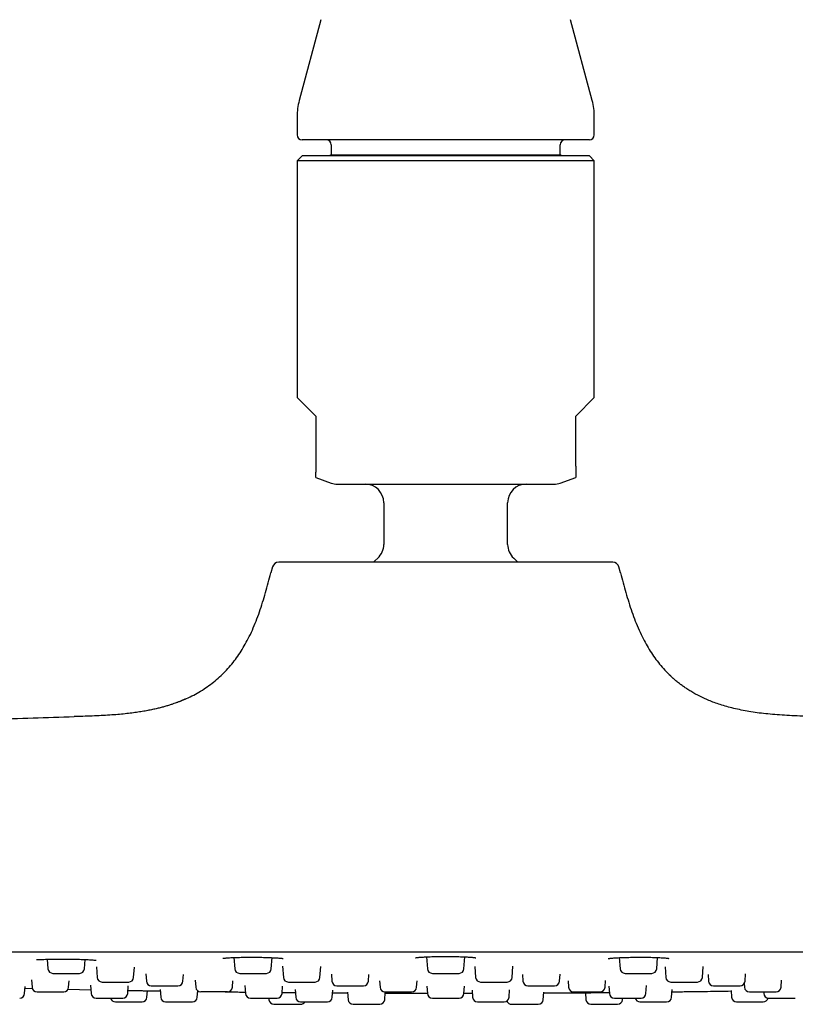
# Model space of a CAD drawing. Header units: millimetres. Extents: x 8 to 1577, y 12 to 2534.
# Tile 126 of 128: x 1442 to 1505, y 2397 to 2477. Entities that reach past the tile are written whole.
import ezdxf

# ---------------------------------------------------------------- set-up
doc = ezdxf.new("R2010")
doc.units = ezdxf.units.MM

msp = doc.modelspace()

# ---------------------------------------------------------------- linework, layer by layer
at = {"color": 7, "linetype": 'Continuous', "lineweight": 30}
for p, q in [((1466.734, 2476.702), (1464.983, 2470.17)), ((1488.643, 2470.17), (1486.893, 2476.702)), ((1464.813, 2468.876), (1464.813, 2467.398)), ((1488.813, 2467.398), (1488.813, 2468.876)), ((1476.813, 2466.998), (1465.213, 2466.998)), ((1488.413, 2466.998), (1476.813, 2466.998)), ((1467.563, 2466.598), (1467.563, 2465.798)), ((1486.063, 2465.798), (1486.063, 2466.598)), ((1465.213, 2465.698), (1464.813, 2465.298)), ((1476.813, 2465.698), (1465.213, 2465.698)), ((1467.563, 2465.798), (1467.463, 2465.698)), ((1467.563, 2465.798), (1486.063, 2465.798)), ((1488.413, 2465.698), (1476.813, 2465.698)), ((1486.163, 2465.698), (1486.063, 2465.798)), ((1488.813, 2465.298), (1488.413, 2465.698)), ((1464.813, 2465.298), (1464.813, 2446.198)), ((1488.813, 2465.298), (1464.813, 2465.298)), ((1488.813, 2446.198), (1488.813, 2465.298)), ((1464.813, 2446.198), (1466.313, 2444.698)), ((1487.313, 2444.698), (1488.813, 2446.198)), ((1466.313, 2444.698), (1466.313, 2440.64)), ((1487.313, 2440.64), (1487.313, 2444.698)), ((1466.313, 2439.744), (1467.565, 2439.289)), ((1486.062, 2439.289), (1487.313, 2439.744)), ((1471.813, 2437.698), (1471.813, 2434.331)), ((1481.813, 2434.331), (1481.813, 2437.698)), ((1462.827, 2432.512), (1462.7, 2432.032)), ((1490.926, 2432.032), (1490.799, 2432.512)), ((1475.27, 2401.03), (1475.337, 2400.07)), ((1478.289, 2400.07), (1478.356, 2401.029)), ((1444.638, 2400.838), (1444.692, 2400.07)), ((1447.644, 2400.07), (1447.696, 2400.817)), ((1448.604, 2400.224), (1448.664, 2399.37)), ((1459.715, 2400.976), (1459.778, 2400.07)), ((1462.73, 2400.07), (1462.793, 2400.965)), ((1463.645, 2400.267), (1463.707, 2399.37)), ((1466.659, 2399.37), (1466.721, 2400.247)), ((1479.165, 2400.26), (1479.227, 2399.37)), ((1482.179, 2399.37), (1482.242, 2400.268)), ((1490.833, 2400.965), (1490.896, 2400.07)), ((1493.848, 2400.07), (1493.911, 2400.976)), ((1494.528, 2400.219), (1494.587, 2399.37)), ((1497.539, 2399.37), (1497.601, 2400.248)), ((1451.616, 2399.37), (1451.673, 2400.188)), ((1452.601, 2399.655), (1452.642, 2399.07)), ((1455.594, 2399.07), (1455.632, 2399.61)), ((1467.583, 2399.634), (1467.623, 2399.07)), ((1470.575, 2399.07), (1470.613, 2399.613)), ((1475.736, 2399.698), (1477.89, 2399.698)), ((1483.014, 2399.609), (1483.051, 2399.07)), ((1486.003, 2399.07), (1486.043, 2399.63)), ((1497.994, 2399.606), (1498.032, 2399.07)), ((1500.984, 2399.07), (1501.024, 2399.65)), ((1442.812, 2398.07), (1442.852, 2398.637)), ((1443.373, 2399.168), (1443.414, 2398.57)), ((1446.366, 2398.57), (1446.404, 2399.101)), ((1448.137, 2398.743), (1448.184, 2398.07)), ((1451.136, 2398.07), (1451.179, 2398.68)), ((1456.591, 2399.147), (1456.632, 2398.57)), ((1459.584, 2398.57), (1459.621, 2399.1)), ((1460.597, 2398.718), (1460.642, 2398.07)), ((1463.594, 2398.07), (1463.636, 2398.676)), ((1471.474, 2399.094), (1471.511, 2398.57)), ((1474.463, 2398.57), (1474.499, 2399.081)), ((1475.295, 2398.666), (1475.337, 2398.07)), ((1478.289, 2398.07), (1478.331, 2398.665)), ((1486.694, 2399.084), (1486.73, 2398.57)), ((1489.682, 2398.57), (1489.72, 2399.117)), ((1489.99, 2398.67), (1490.032, 2398.07)), ((1492.984, 2398.07), (1493.029, 2398.712)), ((1500.916, 2398.874), (1500.937, 2398.57)), ((1503.889, 2398.57), (1503.93, 2399.156)), ((1442.842, 2398.493), (1443.437, 2398.479)), ((1446.32, 2398.414), (1448.163, 2398.375)), ((1452.689, 2397.77), (1452.726, 2398.299)), ((1453.757, 2398.394), (1453.801, 2397.77)), ((1456.753, 2397.77), (1456.789, 2398.28)), ((1459.185, 2398.198), (1457.031, 2398.198)), ((1464.66, 2398.382), (1464.702, 2397.77)), ((1467.654, 2397.77), (1467.695, 2398.352)), ((1467.679, 2398.118), (1468.899, 2398.112)), ((1468.895, 2398.172), (1468.937, 2397.57)), ((1471.889, 2397.57), (1471.93, 2398.157)), ((1478.291, 2398.101), (1478.957, 2398.102)), ((1478.291, 2398.09), (1478.958, 2398.092)), ((1478.94, 2398.351), (1478.98, 2397.77)), ((1481.932, 2397.77), (1481.974, 2398.363)), ((1484.689, 2397.57), (1484.731, 2398.172)), ((1484.727, 2398.111), (1486.966, 2398.124)), ((1488.098, 2398.134), (1488.137, 2397.57)), ((1495.054, 2397.77), (1495.097, 2398.393)), ((1499.862, 2398.315), (1499.9, 2397.77)), ((1502.481, 2398.198), (1502.49, 2398.07)), ((1448.583, 2397.698), (1450.737, 2397.698)), ((1450.136, 2397.398), (1452.29, 2397.398)), ((1462.528, 2397.698), (1462.537, 2397.57)), ((1462.936, 2397.198), (1465.09, 2397.198)), ((1475.736, 2397.698), (1477.89, 2397.698)), ((1491.089, 2397.57), (1491.098, 2397.698)), ((1504.728, 2397.698), (1504.811, 2397.698))]:
    msp.add_line(p, q, dxfattribs=at)
at = {"color": 7, "linetype": 'Continuous', "lineweight": 30, "flags": 128}
for points in [[(1471.323, 2433.222), (1471.089, 2433), (1470.991, 2432.902)], [(1482.637, 2432.899), (1482.537, 2433), (1482.303, 2433.222)]]:
    msp.add_lwpolyline(points, dxfattribs=at)
at = {"color": 7, "linetype": 'Continuous', "lineweight": 30}
for centre, radius, start, end in [((1469.813, 2468.876), 5, 165, 180), ((1483.813, 2468.876), 5, 0, 15), ((1465.213, 2467.398), 0.4, 180, 270), ((1467.163, 2466.598), 0.4, 0, 90), ((1486.463, 2466.598), 0.4, 90, 180), ((1488.413, 2467.398), 0.4, 270, 0), ((1468.078, 2440.698), 1.5, 250, 270), ((1470.313, 2437.698), 1.5, 0, 90), ((1483.313, 2437.698), 1.5, 90, 180), ((1485.549, 2440.698), 1.5, 270, 290), ((1470.313, 2434.331), 1.5, 312.3436, 0), ((1483.313, 2434.331), 1.5, 180, 227.6564), ((1463.33, 2432.378), 0.52, 90, 165.10353), ((1490.296, 2432.378), 0.52, 14.89647, 90), ((1445.091, 2400.098), 0.4, 184, 270), ((1447.245, 2400.098), 0.4, 270, 356), ((1460.177, 2400.098), 0.4, 184, 270), ((1462.331, 2400.098), 0.4, 270, 356), ((1475.736, 2400.098), 0.4, 184, 270), ((1477.89, 2400.098), 0.4, 270, 356), ((1491.295, 2400.098), 0.4, 184, 270), ((1493.449, 2400.098), 0.4, 270, 356), ((1449.063, 2399.398), 0.4, 184, 270), ((1451.217, 2399.398), 0.4, 270, 356), ((1453.041, 2399.098), 0.4, 184, 270), ((1455.195, 2399.098), 0.4, 270, 356), ((1464.106, 2399.398), 0.4, 184, 270), ((1466.26, 2399.398), 0.4, 270, 356), ((1468.022, 2399.098), 0.4, 184, 270), ((1470.176, 2399.098), 0.4, 270, 356), ((1479.626, 2399.398), 0.4, 184, 270), ((1481.78, 2399.398), 0.4, 270, 356), ((1483.45, 2399.098), 0.4, 184, 270), ((1485.604, 2399.098), 0.4, 270, 356), ((1494.986, 2399.398), 0.4, 184, 270), ((1497.14, 2399.398), 0.4, 270, 356), ((1498.431, 2399.098), 0.4, 184, 270), ((1500.585, 2399.098), 0.4, 270, 356), ((1442.413, 2398.098), 0.4, 270, 356), ((1443.813, 2398.598), 0.4, 184, 270), ((1445.967, 2398.598), 0.4, 270, 356), ((1448.583, 2398.098), 0.4, 184, 270), ((1450.737, 2398.098), 0.4, 270, 356), ((1457.031, 2398.598), 0.4, 184, 270), ((1459.185, 2398.598), 0.4, 270, 356), ((1461.041, 2398.098), 0.4, 184, 270), ((1463.195, 2398.098), 0.4, 270, 356), ((1471.91, 2398.598), 0.4, 184, 270), ((1474.064, 2398.598), 0.4, 270, 356), ((1475.736, 2398.098), 0.4, 184, 270), ((1477.89, 2398.098), 0.4, 270, 356), ((1487.129, 2398.598), 0.4, 184, 270), ((1489.283, 2398.598), 0.4, 270, 356), ((1490.431, 2398.098), 0.4, 184, 270), ((1492.585, 2398.098), 0.4, 270, 356), ((1501.336, 2398.598), 0.4, 184, 270), ((1502.889, 2398.098), 0.4, 184, 270), ((1503.49, 2398.598), 0.4, 270, 356), ((1450.136, 2397.798), 0.4, 194.64801, 270), ((1452.29, 2397.798), 0.4, 270, 356), ((1454.2, 2397.798), 0.4, 184, 270), ((1456.354, 2397.798), 0.4, 270, 356), ((1462.936, 2397.598), 0.4, 184, 270), ((1465.101, 2397.798), 0.4, 184, 270), ((1465.09, 2397.598), 0.4, 270, 329.90652), ((1467.255, 2397.798), 0.4, 270, 356), ((1469.336, 2397.598), 0.4, 184, 270), ((1471.49, 2397.598), 0.4, 270, 356), ((1479.379, 2397.798), 0.4, 184, 270), ((1481.533, 2397.798), 0.4, 270, 356), ((1482.136, 2397.598), 0.4, 198.17464, 270), ((1484.29, 2397.598), 0.4, 270, 356), ((1488.536, 2397.598), 0.4, 184, 270), ((1490.69, 2397.598), 0.4, 270, 356), ((1492.501, 2397.798), 0.4, 194.64801, 270), ((1494.655, 2397.798), 0.4, 270, 356), ((1500.299, 2397.798), 0.4, 184, 270), ((1502.453, 2397.798), 0.4, 270, 346.53369)]:
    msp.add_arc(centre, radius, start, end, dxfattribs=at)
for points, knots in [([(1466.313, 2440.64), (1466.313, 2440.611), (1466.313, 2440.546), (1466.313, 2440.466), (1466.313, 2440.401), (1466.313, 2440.337), (1466.313, 2440.276), (1466.313, 2440.212), (1466.313, 2440.186), (1466.313, 2440.17)], [0, 0, 0, 0, 0.095005, 0.211163, 0.300798, 0.390637, 0.555886, 0.72512, 1, 1, 1, 1]), ([(1466.313, 2439.745), (1466.313, 2439.745), (1466.313, 2439.746), (1466.313, 2439.766), (1466.313, 2439.815), (1466.313, 2439.906), (1466.313, 2440.024), (1466.313, 2440.121), (1466.313, 2440.17)], [0, 0, 0, 0, 0.092408, 0.209584, 0.414332, 0.61932, 0.809591, 1, 1, 1, 1]), ([(1487.313, 2440.64), (1487.313, 2440.611), (1487.313, 2440.546), (1487.313, 2440.466), (1487.313, 2440.401), (1487.313, 2440.337), (1487.313, 2440.276), (1487.313, 2440.212), (1487.313, 2440.186), (1487.313, 2440.17)], [0, 0, 0, 0, 0.095003, 0.211158, 0.300791, 0.390629, 0.557661, 0.725127, 1, 1, 1, 1]), ([(1487.313, 2440.17), (1487.313, 2440.108), (1487.313, 2440.014), (1487.313, 2439.918), (1487.313, 2439.856), (1487.313, 2439.808), (1487.313, 2439.773), (1487.313, 2439.752), (1487.313, 2439.743), (1487.313, 2439.745), (1487.313, 2439.745)], [0, 0, 0, 0, 0.246335, 0.369978, 0.493619, 0.617451, 0.741282, 0.858257, 0.975232, 1, 1, 1, 1]), ([(1468.078, 2439.198), (1468.081, 2439.198), (1468.087, 2439.198), (1468.137, 2439.198), (1468.22, 2439.198), (1468.338, 2439.198), (1468.494, 2439.198), (1468.671, 2439.198), (1468.86, 2439.198), (1469.053, 2439.198), (1469.266, 2439.198), (1469.526, 2439.198), (1469.842, 2439.198), (1470.221, 2439.198), (1470.631, 2439.198), (1471.071, 2439.198), (1471.538, 2439.198), (1471.986, 2439.198), (1472.407, 2439.198), (1472.793, 2439.198), (1473.19, 2439.198), (1473.634, 2439.198), (1474.127, 2439.198), (1474.67, 2439.198), (1475.212, 2439.198), (1475.75, 2439.198), (1476.28, 2439.198), (1476.635, 2439.198), (1476.813, 2439.198)], [0, 0, 0, 0, 0.038872, 0.077653, 0.11649, 0.157699, 0.198804, 0.239978, 0.272195, 0.304321, 0.336436, 0.368625, 0.412469, 0.456191, 0.5, 0.543844, 0.587566, 0.631375, 0.663592, 0.695718, 0.727834, 0.760022, 0.801231, 0.842335, 0.88351, 0.922372, 0.961154, 1, 1, 1, 1]), ([(1476.813, 2439.198), (1476.991, 2439.198), (1477.346, 2439.198), (1477.877, 2439.198), (1478.414, 2439.198), (1478.956, 2439.198), (1479.499, 2439.198), (1479.992, 2439.198), (1480.436, 2439.198), (1480.833, 2439.198), (1481.22, 2439.198), (1481.641, 2439.198), (1482.089, 2439.198), (1482.556, 2439.198), (1482.995, 2439.198), (1483.405, 2439.198), (1483.785, 2439.198), (1484.1, 2439.198), (1484.36, 2439.198), (1484.573, 2439.198), (1484.766, 2439.198), (1484.955, 2439.198), (1485.132, 2439.198), (1485.288, 2439.198), (1485.407, 2439.198), (1485.489, 2439.198), (1485.539, 2439.198), (1485.546, 2439.198), (1485.549, 2439.198)], [0, 0, 0, 0, 0.038863, 0.077645, 0.116491, 0.157699, 0.198804, 0.239978, 0.272195, 0.304321, 0.336436, 0.368625, 0.412469, 0.456191, 0.5, 0.543844, 0.587566, 0.631375, 0.663592, 0.695718, 0.727834, 0.760022, 0.80123, 0.842335, 0.88351, 0.922381, 0.961163, 1, 1, 1, 1]), ([(1476.813, 2432.898), (1476.629, 2432.898), (1476.26, 2432.898), (1475.709, 2432.898), (1475.159, 2432.898), (1474.606, 2432.898), (1474.087, 2432.898), (1473.602, 2432.898), (1473.157, 2432.898), (1472.717, 2432.898), (1472.28, 2432.898), (1471.78, 2432.898), (1471.221, 2432.898), (1470.608, 2432.898), (1470.012, 2432.898), (1469.428, 2432.898), (1468.859, 2432.898), (1468.308, 2432.898), (1467.78, 2432.898), (1467.275, 2432.898), (1466.795, 2432.898), (1466.343, 2432.898), (1465.919, 2432.898), (1465.551, 2432.898), (1465.235, 2432.898), (1464.965, 2432.898), (1464.715, 2432.898), (1464.484, 2432.898), (1464.259, 2432.898), (1464.046, 2432.898), (1463.85, 2432.898), (1463.684, 2432.898), (1463.552, 2432.898), (1463.452, 2432.898), (1463.382, 2432.898), (1463.338, 2432.898), (1463.333, 2432.898), (1463.33, 2432.898)], [0, 0, 0, 0, 0.026121, 0.052191, 0.078252, 0.104351, 0.131337, 0.153069, 0.174774, 0.196478, 0.218207, 0.239986, 0.272177, 0.304293, 0.336414, 0.368624, 0.401503, 0.4343, 0.467104, 0.500001, 0.53288, 0.565677, 0.598481, 0.631379, 0.657141, 0.682845, 0.708531, 0.734243, 0.760022, 0.790921, 0.821753, 0.852592, 0.88351, 0.912654, 0.941742, 0.970837, 1, 1, 1, 1]), ([(1490.296, 2432.898), (1490.293, 2432.898), (1490.287, 2432.898), (1490.234, 2432.898), (1490.15, 2432.898), (1490.033, 2432.898), (1489.885, 2432.898), (1489.706, 2432.898), (1489.495, 2432.898), (1489.257, 2432.898), (1488.993, 2432.898), (1488.704, 2432.898), (1488.389, 2432.898), (1488.044, 2432.898), (1487.671, 2432.898), (1487.27, 2432.898), (1486.844, 2432.898), (1486.39, 2432.898), (1485.91, 2432.898), (1485.402, 2432.898), (1484.873, 2432.898), (1484.323, 2432.898), (1483.753, 2432.898), (1483.164, 2432.898), (1482.559, 2432.898), (1481.913, 2432.898), (1481.226, 2432.898), (1480.498, 2432.898), (1479.762, 2432.898), (1479.024, 2432.898), (1478.288, 2432.898), (1477.552, 2432.898), (1477.06, 2432.898), (1476.813, 2432.898)], [0, 0, 0, 0, 0.031908, 0.063742, 0.095583, 0.127509, 0.158788, 0.189997, 0.221213, 0.252511, 0.28277, 0.312967, 0.34317, 0.373448, 0.404388, 0.435261, 0.46614, 0.497099, 0.528865, 0.560558, 0.592258, 0.624042, 0.656022, 0.687927, 0.719838, 0.751836, 0.78789, 0.823866, 0.859879, 0.895403, 0.930256, 0.965086, 1, 1, 1, 1]), ([(1455.782, 2421.846), (1455.814, 2421.859), (1456.047, 2421.956), (1456.464, 2422.167), (1457.027, 2422.482), (1457.564, 2422.831), (1458.074, 2423.212), (1458.557, 2423.625), (1459.013, 2424.069), (1459.44, 2424.544), (1459.84, 2425.049), (1460.211, 2425.581), (1460.555, 2426.141), (1460.889, 2426.754), (1461.207, 2427.423), (1461.509, 2428.147), (1461.784, 2428.895), (1462.036, 2429.661), (1462.268, 2430.444), (1462.488, 2431.236), (1462.629, 2431.767), (1462.7, 2432.034)], [0, 0, 0, 0, 0.008215, 0.058984, 0.109229, 0.159075, 0.208663, 0.258144, 0.307678, 0.35742, 0.407519, 0.458107, 0.509295, 0.561166, 0.621349, 0.68252, 0.744644, 0.807627, 0.871322, 0.935526, 1, 1, 1, 1]), ([(1490.926, 2432.034), (1490.997, 2431.767), (1491.138, 2431.236), (1491.358, 2430.444), (1491.59, 2429.661), (1491.842, 2428.895), (1492.117, 2428.147), (1492.419, 2427.423), (1492.738, 2426.754), (1493.071, 2426.141), (1493.415, 2425.581), (1493.786, 2425.048), (1494.186, 2424.545), (1494.574, 2424.109), (1494.84, 2423.855), (1494.953, 2423.748)], [0, 0, 0, 0, 0.088476, 0.176583, 0.26399, 0.350421, 0.435672, 0.519616, 0.602204, 0.673386, 0.74363, 0.813051, 0.881802, 0.950062, 1, 1, 1, 1]), ([(1506.775, 2420.43), (1506.528, 2420.437), (1505.997, 2420.453), (1505.193, 2420.481), (1504.375, 2420.519), (1503.592, 2420.57), (1502.847, 2420.635), (1502.14, 2420.715), (1501.472, 2420.81), (1500.834, 2420.923), (1500.227, 2421.051), (1499.652, 2421.196), (1499.12, 2421.352), (1498.627, 2421.517), (1498.174, 2421.689), (1497.743, 2421.873), (1497.334, 2422.066), (1496.951, 2422.268), (1496.607, 2422.467), (1496.299, 2422.66), (1496.025, 2422.845), (1495.801, 2423.009), (1495.618, 2423.148), (1495.472, 2423.264), (1495.361, 2423.356), (1495.279, 2423.426), (1495.222, 2423.476), (1495.172, 2423.522), (1495.128, 2423.564), (1495.088, 2423.603), (1495.049, 2423.643), (1495.012, 2423.682), (1494.977, 2423.719), (1494.959, 2423.736), (1494.949, 2423.746)], [0, 0, 0, 0, 0.055907, 0.120394, 0.182321, 0.241578, 0.298093, 0.351828, 0.402784, 0.450985, 0.498579, 0.543277, 0.585166, 0.624338, 0.660886, 0.694902, 0.730585, 0.763212, 0.793079, 0.820466, 0.845427, 0.868, 0.883384, 0.89745, 0.910207, 0.916091, 0.921796, 0.927778, 0.934443, 0.942088, 0.950912, 0.964724, 0.981051, 1, 1, 1, 1]), ([(1455.784, 2421.844), (1455.769, 2421.837), (1455.74, 2421.824), (1455.694, 2421.803), (1455.647, 2421.781), (1455.599, 2421.758), (1455.549, 2421.735), (1455.496, 2421.712), (1455.439, 2421.688), (1455.371, 2421.66), (1455.288, 2421.628), (1455.195, 2421.592), (1455.088, 2421.553), (1454.945, 2421.501), (1454.749, 2421.433), (1454.492, 2421.35), (1454.211, 2421.265), (1453.908, 2421.181), (1453.587, 2421.098), (1453.232, 2421.016), (1452.842, 2420.934), (1452.416, 2420.856), (1451.954, 2420.781), (1451.455, 2420.712), (1450.909, 2420.649), (1450.315, 2420.593), (1449.671, 2420.545), (1448.986, 2420.506), (1448.261, 2420.475), (1447.545, 2420.45), (1447.072, 2420.436), (1446.854, 2420.43)], [0, 0, 0, 0, 0.024653, 0.046404, 0.065293, 0.081383, 0.094776, 0.105656, 0.114372, 0.121603, 0.129892, 0.141007, 0.151865, 0.164606, 0.187533, 0.214883, 0.246734, 0.277033, 0.310633, 0.3476, 0.388005, 0.431916, 0.479405, 0.530535, 0.58536, 0.646802, 0.712362, 0.782031, 0.855761, 0.933459, 1, 1, 1, 1]), ([(1393.197, 2417.377), (1393.373, 2417.392), (1395.756, 2417.599), (1400.349, 2417.957), (1406.978, 2418.447), (1413.61, 2418.888), (1420.246, 2419.287), (1426.885, 2419.641), (1433.526, 2419.95), (1440.169, 2420.218), (1444.598, 2420.36), (1446.813, 2420.43)], [0, 0, 0, 0, 0.009853, 0.133596, 0.257347, 0.381109, 0.504882, 0.628662, 0.752445, 0.876225, 1, 1, 1, 1]), ([(1446.854, 2420.429), (1446.845, 2420.43), (1446.817, 2420.43), (1446.815, 2420.43), (1446.813, 2420.43)], [0, 0, 0, 0, 0.295984, 1, 1, 1, 1]), ([(1553.558, 2401.398), (1550.349, 2401.398), (1543.932, 2401.398), (1534.305, 2401.398), (1524.678, 2401.398), (1515.051, 2401.398), (1505.481, 2401.398), (1495.969, 2401.398), (1486.514, 2401.398), (1477.059, 2401.398), (1467.539, 2401.398), (1457.956, 2401.398), (1448.308, 2401.398), (1438.66, 2401.398), (1429.012, 2401.398), (1419.364, 2401.398), (1409.715, 2401.398), (1403.284, 2401.398), (1400.068, 2401.398)], [0, 0, 0, 0, 0.062736, 0.125466, 0.18819, 0.250909, 0.313625, 0.375218, 0.436809, 0.4984, 0.55999, 0.622838, 0.685689, 0.748542, 0.811398, 0.87426, 0.937127, 1, 1, 1, 1]), ([(1474.38, 2400.959), (1474.38, 2400.959), (1474.381, 2400.958), (1474.39, 2400.959), (1474.413, 2400.963), (1474.457, 2400.97), (1474.515, 2400.977), (1474.585, 2400.985), (1474.677, 2400.994), (1474.793, 2401.003), (1474.938, 2401.013), (1475.114, 2401.023), (1475.323, 2401.033), (1475.566, 2401.042), (1475.818, 2401.049), (1476.072, 2401.054), (1476.32, 2401.058), (1476.569, 2401.06), (1476.736, 2401.06), (1476.813, 2401.06)], [0, 0, 0, 0, 0.011703, 0.034968, 0.079413, 0.135475, 0.179391, 0.228584, 0.283099, 0.342991, 0.40834, 0.479202, 0.555051, 0.635875, 0.721848, 0.789861, 0.861027, 0.935523, 1, 1, 1, 1]), ([(1476.813, 2401.06), (1476.885, 2401.06), (1477.041, 2401.06), (1477.276, 2401.058), (1477.514, 2401.054), (1477.758, 2401.049), (1478.004, 2401.043), (1478.244, 2401.034), (1478.452, 2401.025), (1478.63, 2401.015), (1478.779, 2401.006), (1478.901, 2400.996), (1478.999, 2400.988), (1479.077, 2400.98), (1479.144, 2400.972), (1479.198, 2400.964), (1479.231, 2400.959), (1479.246, 2400.957), (1479.245, 2400.958), (1479.245, 2400.959)], [0, 0, 0, 0, 0.0598873, 0.1306407, 0.1987495, 0.2642015, 0.347275, 0.4255425, 0.4990085, 0.5677304, 0.631776, 0.6911729, 0.7459142, 0.795984, 0.841374, 0.9006859, 0.9496499, 0.9888871, 1, 1, 1, 1]), ([(1443.758, 2400.811), (1443.761, 2400.808), (1443.768, 2400.802), (1443.829, 2400.803), (1443.934, 2400.808), (1444.081, 2400.816), (1444.267, 2400.825), (1444.479, 2400.834), (1444.709, 2400.841), (1444.953, 2400.846), (1445.207, 2400.85), (1445.465, 2400.853), (1445.724, 2400.854), (1445.981, 2400.853), (1446.235, 2400.852), (1446.489, 2400.849), (1446.744, 2400.845), (1446.998, 2400.84), (1447.25, 2400.833), (1447.496, 2400.825), (1447.732, 2400.816), (1447.953, 2400.805), (1448.155, 2400.792), (1448.325, 2400.78), (1448.452, 2400.769), (1448.534, 2400.763), (1448.576, 2400.761), (1448.578, 2400.766), (1448.579, 2400.768)], [0, 0, 0, 0, 0.032062, 0.07284, 0.114336, 0.156506, 0.199237, 0.241507, 0.282789, 0.323124, 0.362535, 0.401027, 0.438572, 0.475135, 0.510686, 0.546274, 0.582789, 0.620243, 0.658661, 0.698071, 0.738487, 0.779923, 0.822408, 0.86478, 0.905181, 0.943387, 0.979427, 1, 1, 1, 1]), ([(1458.811, 2400.913), (1458.813, 2400.912), (1458.819, 2400.911), (1458.868, 2400.918), (1458.944, 2400.927), (1459.041, 2400.936), (1459.146, 2400.945), (1459.284, 2400.955), (1459.461, 2400.965), (1459.68, 2400.975), (1459.917, 2400.984), (1460.167, 2400.991), (1460.428, 2400.996), (1460.695, 2400.999), (1460.969, 2401.001), (1461.248, 2401.001), (1461.531, 2400.999), (1461.815, 2400.996), (1462.095, 2400.99), (1462.367, 2400.983), (1462.626, 2400.973), (1462.868, 2400.962), (1463.085, 2400.95), (1463.273, 2400.938), (1463.428, 2400.925), (1463.535, 2400.915), (1463.607, 2400.907), (1463.651, 2400.902), (1463.676, 2400.898), (1463.686, 2400.897), (1463.686, 2400.898), (1463.686, 2400.898)], [0, 0, 0, 0, 0.0259371, 0.0580257, 0.0946495, 0.121473, 0.1498071, 0.1780236, 0.219784, 0.2608909, 0.3013476, 0.3411687, 0.3803869, 0.4190213, 0.4575582, 0.4966656, 0.536311, 0.5764534, 0.6170682, 0.6581658, 0.6997716, 0.7418617, 0.7835875, 0.8246528, 0.8650288, 0.9047177, 0.9308039, 0.9564488, 0.9798765, 0.9943364, 1, 1, 1, 1]), ([(1489.941, 2400.896), (1489.943, 2400.895), (1489.946, 2400.894), (1489.975, 2400.897), (1490.023, 2400.904), (1490.097, 2400.913), (1490.194, 2400.923), (1490.325, 2400.935), (1490.497, 2400.948), (1490.715, 2400.96), (1490.951, 2400.971), (1491.201, 2400.98), (1491.459, 2400.988), (1491.724, 2400.994), (1491.994, 2400.998), (1492.27, 2401.001), (1492.55, 2401.001), (1492.831, 2401), (1493.108, 2400.997), (1493.379, 2400.992), (1493.639, 2400.986), (1493.884, 2400.977), (1494.106, 2400.968), (1494.302, 2400.958), (1494.47, 2400.946), (1494.594, 2400.936), (1494.682, 2400.928), (1494.744, 2400.92), (1494.789, 2400.914), (1494.813, 2400.91), (1494.824, 2400.908), (1494.823, 2400.91), (1494.823, 2400.91)], [0, 0, 0, 0, 0.018491, 0.041454, 0.066874, 0.094778, 0.124522, 0.154106, 0.197951, 0.240935, 0.282921, 0.323959, 0.364064, 0.403239, 0.44208, 0.481267, 0.520835, 0.560806, 0.601175, 0.641909, 0.682964, 0.724238, 0.765156, 0.805585, 0.845535, 0.885006, 0.911056, 0.936881, 0.962316, 0.979506, 0.994512, 1, 1, 1, 1]), ([(1445.093, 2399.698), (1445.092, 2399.698), (1445.089, 2399.698), (1445.114, 2399.698), (1445.185, 2399.698), (1445.279, 2399.698), (1445.373, 2399.698), (1445.474, 2399.698), (1445.613, 2399.698), (1445.777, 2399.698), (1445.929, 2399.698), (1446.063, 2399.698), (1446.226, 2399.698), (1446.418, 2399.698), (1446.626, 2399.698), (1446.785, 2399.698), (1446.897, 2399.698), (1446.996, 2399.698), (1447.099, 2399.698), (1447.176, 2399.698), (1447.221, 2399.698), (1447.242, 2399.698), (1447.243, 2399.698), (1447.244, 2399.698)], [0, 0, 0, 0, 0.008878, 0.073773, 0.138826, 0.203721, 0.236099, 0.268859, 0.328761, 0.388819, 0.428876, 0.468682, 0.508878, 0.573773, 0.638826, 0.703721, 0.736099, 0.768859, 0.828761, 0.888819, 0.928876, 0.968682, 1, 1, 1, 1]), ([(1460.179, 2399.698), (1460.179, 2399.698), (1460.178, 2399.698), (1460.201, 2399.698), (1460.257, 2399.698), (1460.366, 2399.698), (1460.486, 2399.698), (1460.598, 2399.698), (1460.714, 2399.698), (1460.869, 2399.698), (1461.044, 2399.698), (1461.201, 2399.698), (1461.337, 2399.698), (1461.499, 2399.698), (1461.683, 2399.698), (1461.876, 2399.698), (1462.016, 2399.698), (1462.111, 2399.698), (1462.19, 2399.698), (1462.268, 2399.698), (1462.314, 2399.698), (1462.332, 2399.698), (1462.33, 2399.698), (1462.329, 2399.698)], [0, 0, 0, 0, 0.024313, 0.064473, 0.129368, 0.194421, 0.259316, 0.291693, 0.324454, 0.384356, 0.444414, 0.484471, 0.524277, 0.564473, 0.629368, 0.694421, 0.759316, 0.791694, 0.824454, 0.884356, 0.944414, 0.984471, 1, 1, 1, 1]), ([(1491.311, 2399.698), (1491.321, 2399.698), (1491.34, 2399.698), (1491.389, 2399.698), (1491.465, 2399.698), (1491.582, 2399.698), (1491.75, 2399.698), (1491.91, 2399.698), (1492.048, 2399.698), (1492.185, 2399.698), (1492.357, 2399.698), (1492.538, 2399.698), (1492.691, 2399.698), (1492.818, 2399.698), (1492.962, 2399.698), (1493.116, 2399.698), (1493.26, 2399.698), (1493.35, 2399.698), (1493.401, 2399.698), (1493.435, 2399.698), (1493.455, 2399.698), (1493.448, 2399.698), (1493.448, 2399.698)], [0, 0, 0, 0, 0.042449, 0.084597, 0.127119, 0.19583, 0.26471, 0.333422, 0.367703, 0.402391, 0.465816, 0.529407, 0.57182, 0.613967, 0.656527, 0.725239, 0.794118, 0.86283, 0.897112, 0.9318, 0.995224, 1, 1, 1, 1]), ([(1449.064, 2398.998), (1449.064, 2398.998), (1449.06, 2398.998), (1449.084, 2398.998), (1449.154, 2398.998), (1449.248, 2398.998), (1449.341, 2398.998), (1449.441, 2398.998), (1449.58, 2398.998), (1449.743, 2398.998), (1449.895, 2398.998), (1450.028, 2398.998), (1450.192, 2398.998), (1450.384, 2398.998), (1450.593, 2398.998), (1450.752, 2398.998), (1450.865, 2398.998), (1450.964, 2398.998), (1451.068, 2398.998), (1451.146, 2398.998), (1451.192, 2398.998), (1451.214, 2398.998), (1451.215, 2398.998), (1451.216, 2398.998)], [0, 0, 0, 0, 0.007085, 0.07198, 0.137033, 0.201928, 0.234306, 0.267067, 0.326968, 0.387026, 0.427083, 0.466889, 0.507085, 0.57198, 0.637033, 0.701928, 0.734306, 0.767067, 0.826968, 0.887026, 0.927083, 0.966889, 1, 1, 1, 1]), ([(1453.042, 2398.698), (1453.042, 2398.698), (1453.038, 2398.698), (1453.061, 2398.698), (1453.129, 2398.698), (1453.221, 2398.698), (1453.314, 2398.698), (1453.413, 2398.698), (1453.551, 2398.698), (1453.714, 2398.698), (1453.865, 2398.698), (1453.998, 2398.698), (1454.162, 2398.698), (1454.354, 2398.698), (1454.563, 2398.698), (1454.723, 2398.698), (1454.837, 2398.698), (1454.937, 2398.698), (1455.042, 2398.698), (1455.121, 2398.698), (1455.168, 2398.698), (1455.192, 2398.698), (1455.194, 2398.698), (1455.195, 2398.698)], [0, 0, 0, 0, 0.004603, 0.069498, 0.134552, 0.199446, 0.231824, 0.264585, 0.324486, 0.384544, 0.424601, 0.464407, 0.504603, 0.569498, 0.634552, 0.699446, 0.731824, 0.764585, 0.824486, 0.884544, 0.924601, 0.964407, 1, 1, 1, 1]), ([(1464.108, 2398.998), (1464.108, 2398.998), (1464.109, 2398.998), (1464.136, 2398.998), (1464.197, 2398.998), (1464.309, 2398.998), (1464.433, 2398.998), (1464.547, 2398.998), (1464.665, 2398.998), (1464.821, 2398.998), (1464.997, 2398.998), (1465.155, 2398.998), (1465.29, 2398.998), (1465.452, 2398.998), (1465.635, 2398.998), (1465.825, 2398.998), (1465.962, 2398.998), (1466.054, 2398.998), (1466.132, 2398.998), (1466.205, 2398.998), (1466.247, 2398.998), (1466.262, 2398.998), (1466.26, 2398.998), (1466.259, 2398.998)], [0, 0, 0, 0, 0.031487, 0.071647, 0.136542, 0.201595, 0.26649, 0.298868, 0.331628, 0.39153, 0.451588, 0.491645, 0.531451, 0.571647, 0.636542, 0.701595, 0.76649, 0.798868, 0.831629, 0.89153, 0.951588, 0.991646, 1, 1, 1, 1]), ([(1468.022, 2398.698), (1468.022, 2398.698), (1468.019, 2398.698), (1468.029, 2398.698), (1468.059, 2398.698), (1468.127, 2398.698), (1468.245, 2398.698), (1468.372, 2398.698), (1468.489, 2398.698), (1468.61, 2398.698), (1468.769, 2398.698), (1468.946, 2398.698), (1469.104, 2398.698), (1469.239, 2398.698), (1469.4, 2398.698), (1469.581, 2398.698), (1469.767, 2398.698), (1469.9, 2398.698), (1469.989, 2398.698), (1470.063, 2398.698), (1470.131, 2398.698), (1470.17, 2398.698), (1470.174, 2398.698), (1470.176, 2398.698)], [0, 0, 0, 0, 0.001606, 0.04135, 0.081447, 0.14624, 0.211191, 0.275984, 0.30831, 0.34102, 0.400827, 0.460791, 0.500785, 0.540529, 0.580662, 0.645454, 0.710406, 0.775199, 0.807525, 0.840235, 0.900042, 0.960006, 1, 1, 1, 1]), ([(1479.627, 2398.998), (1479.631, 2398.998), (1479.639, 2398.998), (1479.672, 2398.998), (1479.73, 2398.998), (1479.827, 2398.998), (1479.976, 2398.998), (1480.124, 2398.998), (1480.254, 2398.998), (1480.386, 2398.998), (1480.554, 2398.998), (1480.735, 2398.998), (1480.892, 2398.998), (1481.024, 2398.998), (1481.177, 2398.998), (1481.344, 2398.998), (1481.507, 2398.998), (1481.617, 2398.998), (1481.684, 2398.998), (1481.736, 2398.998), (1481.775, 2398.998), (1481.776, 2398.998), (1481.776, 2398.998)], [0, 0, 0, 0, 0.040748, 0.081206, 0.122023, 0.18798, 0.254099, 0.320056, 0.352964, 0.386261, 0.447143, 0.508185, 0.548898, 0.589356, 0.63021, 0.696167, 0.762286, 0.828243, 0.861151, 0.894448, 0.95533, 1, 1, 1, 1]), ([(1483.458, 2398.698), (1483.465, 2398.698), (1483.479, 2398.698), (1483.522, 2398.698), (1483.59, 2398.698), (1483.699, 2398.698), (1483.859, 2398.698), (1484.014, 2398.698), (1484.149, 2398.698), (1484.283, 2398.698), (1484.454, 2398.698), (1484.635, 2398.698), (1484.791, 2398.698), (1484.92, 2398.698), (1485.068, 2398.698), (1485.228, 2398.698), (1485.381, 2398.698), (1485.479, 2398.698), (1485.538, 2398.698), (1485.579, 2398.698), (1485.606, 2398.698), (1485.601, 2398.698), (1485.6, 2398.698)], [0, 0, 0, 0, 0.041695, 0.083093, 0.12486, 0.19235, 0.260006, 0.327497, 0.361169, 0.395241, 0.457538, 0.519999, 0.561658, 0.603057, 0.644861, 0.712351, 0.780007, 0.847498, 0.88117, 0.915242, 0.977539, 1, 1, 1, 1]), ([(1494.99, 2398.998), (1494.989, 2398.998), (1494.984, 2398.998), (1495.005, 2398.998), (1495.021, 2398.998)], [0, 0, 0, 0, 0.25549, 1, 1, 1, 1]), ([(1495.021, 2398.998), (1495.033, 2398.998), (1495.059, 2398.998), (1495.118, 2398.998), (1495.206, 2398.998), (1495.335, 2398.998), (1495.513, 2398.998), (1495.68, 2398.998), (1495.821, 2398.998), (1495.96, 2398.998), (1496.133, 2398.998), (1496.312, 2398.998), (1496.463, 2398.998), (1496.585, 2398.998), (1496.723, 2398.998), (1496.867, 2398.998), (1496.997, 2398.998), (1497.075, 2398.998), (1497.114, 2398.998), (1497.137, 2398.998), (1497.136, 2398.998), (1497.136, 2398.998)], [0, 0, 0, 0, 0.043607, 0.086903, 0.130585, 0.20117, 0.271927, 0.342512, 0.377729, 0.413362, 0.478516, 0.543841, 0.58741, 0.630706, 0.674427, 0.745012, 0.81577, 0.886355, 0.921571, 0.957205, 1, 1, 1, 1]), ([(1498.432, 2398.698), (1498.434, 2398.698), (1498.439, 2398.698), (1498.48, 2398.698), (1498.501, 2398.698)], [0, 0, 0, 0, 0.479757, 1, 1, 1, 1]), ([(1498.501, 2398.698), (1498.518, 2398.698), (1498.553, 2398.698), (1498.625, 2398.698), (1498.727, 2398.698), (1498.871, 2398.698), (1499.063, 2398.698), (1499.237, 2398.698), (1499.382, 2398.698), (1499.523, 2398.698), (1499.695, 2398.698), (1499.87, 2398.698), (1500.014, 2398.698), (1500.13, 2398.698), (1500.257, 2398.698), (1500.386, 2398.698), (1500.496, 2398.698), (1500.556, 2398.698), (1500.578, 2398.698), (1500.588, 2398.698), (1500.584, 2398.698), (1500.583, 2398.698)], [0, 0, 0, 0, 0.04532, 0.090317, 0.135714, 0.209072, 0.28261, 0.355968, 0.392567, 0.429601, 0.497314, 0.565205, 0.610486, 0.655483, 0.700921, 0.774279, 0.847816, 0.921174, 0.957774, 0.994808, 1, 1, 1, 1]), ([(1443.819, 2398.198), (1443.818, 2398.198), (1443.816, 2398.198), (1443.852, 2398.198), (1443.904, 2398.198), (1443.968, 2398.198), (1444.068, 2398.198), (1444.199, 2398.198), (1444.328, 2398.198), (1444.448, 2398.198), (1444.601, 2398.198), (1444.791, 2398.198), (1445.012, 2398.198), (1445.192, 2398.198), (1445.329, 2398.198), (1445.454, 2398.198), (1445.596, 2398.198), (1445.722, 2398.198), (1445.812, 2398.198), (1445.876, 2398.198), (1445.932, 2398.198), (1445.967, 2398.198), (1445.963, 2398.198), (1445.962, 2398.198)], [0, 0, 0, 0, 0.0357004, 0.1005952, 0.1329727, 0.1657335, 0.2256349, 0.2856932, 0.3257502, 0.3655562, 0.4057522, 0.470647, 0.5357004, 0.6005952, 0.6329727, 0.6657335, 0.7256349, 0.7856932, 0.8257502, 0.8655562, 0.9057522, 0.970647, 1, 1, 1, 1]), ([(1451.154, 2398.322), (1451.171, 2398.321), (1451.305, 2398.319), (1451.554, 2398.314), (1451.895, 2398.308), (1452.224, 2398.302), (1452.536, 2398.297), (1452.825, 2398.291), (1453.086, 2398.286), (1453.316, 2398.282), (1453.508, 2398.279), (1453.663, 2398.276), (1453.732, 2398.274), (1453.766, 2398.274)], [0, 0, 0, 0, 0.015093, 0.114012, 0.212001, 0.31077, 0.409491, 0.50748, 0.606446, 0.705032, 0.803001, 0.902067, 1, 1, 1, 1]), ([(1456.785, 2398.228), (1456.799, 2398.228), (1456.828, 2398.228), (1456.869, 2398.227), (1456.89, 2398.227)], [0, 0, 0, 0, 0.50107, 1, 1, 1, 1]), ([(1459.008, 2398.203), (1459.079, 2398.202), (1459.316, 2398.199), (1459.75, 2398.195), (1460.22, 2398.19), (1460.524, 2398.187), (1460.634, 2398.186)], [0, 0, 0, 0, 0.1403768, 0.4634082, 0.8045256, 1, 1, 1, 1]), ([(1463.6, 2398.158), (1463.601, 2398.158), (1463.84, 2398.156), (1464.198, 2398.153), (1464.558, 2398.15), (1464.676, 2398.149)], [0, 0, 0, 0, 0.00104, 0.672473, 1, 1, 1, 1]), ([(1463.6, 2398.151), (1463.621, 2398.151), (1463.756, 2398.15), (1464.011, 2398.148), (1464.351, 2398.144), (1464.571, 2398.142), (1464.676, 2398.142)], [0, 0, 0, 0, 0.060481, 0.380025, 0.700554, 1, 1, 1, 1]), ([(1467.68, 2398.128), (1467.921, 2398.127), (1468.327, 2398.124), (1468.733, 2398.122), (1468.899, 2398.121)], [0, 0, 0, 0, 0.594281, 1, 1, 1, 1]), ([(1471.912, 2398.198), (1471.911, 2398.198), (1471.91, 2398.198), (1471.924, 2398.198), (1471.962, 2398.198), (1472.038, 2398.198), (1472.165, 2398.198), (1472.298, 2398.198), (1472.419, 2398.198), (1472.543, 2398.198), (1472.705, 2398.198), (1472.884, 2398.198), (1473.042, 2398.198), (1473.176, 2398.198), (1473.335, 2398.198), (1473.513, 2398.198), (1473.694, 2398.198), (1473.821, 2398.198), (1473.904, 2398.198), (1473.972, 2398.198), (1474.032, 2398.198), (1474.063, 2398.198), (1474.062, 2398.198), (1474.062, 2398.198)], [0, 0, 0, 0, 0.0162672, 0.0560733, 0.0962333, 0.1611282, 0.2261816, 0.2910766, 0.3234541, 0.356215, 0.4161165, 0.4761749, 0.516232, 0.556038, 0.5962341, 0.661129, 0.7261824, 0.7910774, 0.8234549, 0.8562158, 0.9161172, 0.9761757, 1, 1, 1, 1]), ([(1471.926, 2398.097), (1472.066, 2398.096), (1473.202, 2398.09), (1474.339, 2398.09), (1475.336, 2398.09)], [0, 0, 0, 0, 0.123122, 1, 1, 1, 1]), ([(1471.927, 2398.108), (1472.057, 2398.108), (1472.544, 2398.106), (1473.4, 2398.104), (1474.406, 2398.102), (1475.055, 2398.101), (1475.335, 2398.101)], [0, 0, 0, 0, 0.114879, 0.429221, 0.753731, 1, 1, 1, 1]), ([(1484.728, 2398.121), (1484.877, 2398.122), (1485.321, 2398.124), (1486.052, 2398.129), (1486.909, 2398.134), (1487.738, 2398.14), (1488.531, 2398.146), (1489.289, 2398.152), (1489.784, 2398.156), (1490.025, 2398.158), (1490.026, 2398.158)], [0, 0, 0, 0, 0.08394, 0.248951, 0.411176, 0.567244, 0.717219, 0.861176, 0.999195, 1, 1, 1, 1]), ([(1486.966, 2398.124), (1486.968, 2398.124), (1486.973, 2398.124), (1487.013, 2398.124), (1487.076, 2398.125), (1487.174, 2398.125), (1487.314, 2398.127), (1487.507, 2398.128), (1487.737, 2398.131), (1487.998, 2398.133), (1488.287, 2398.136), (1488.599, 2398.138), (1488.927, 2398.141), (1489.269, 2398.144), (1489.615, 2398.148), (1489.87, 2398.15), (1490.005, 2398.151), (1490.026, 2398.151)], [0, 0, 0, 0, 0.056684, 0.113773, 0.170736, 0.227384, 0.303582, 0.378954, 0.454818, 0.530938, 0.606324, 0.682293, 0.75826, 0.833647, 0.90977, 0.985621, 1, 1, 1, 1]), ([(1487.132, 2398.198), (1487.131, 2398.198), (1487.128, 2398.198), (1487.134, 2398.198), (1487.137, 2398.198)], [0, 0, 0, 0, 0.39102, 1, 1, 1, 1]), ([(1487.156, 2398.198), (1487.168, 2398.198), (1487.191, 2398.198), (1487.246, 2398.198), (1487.33, 2398.198), (1487.455, 2398.198), (1487.629, 2398.198), (1487.794, 2398.198), (1487.934, 2398.198), (1488.072, 2398.198), (1488.245, 2398.198), (1488.425, 2398.198), (1488.576, 2398.198), (1488.701, 2398.198), (1488.841, 2398.198), (1488.989, 2398.198), (1489.124, 2398.198), (1489.206, 2398.198), (1489.25, 2398.198), (1489.277, 2398.198), (1489.279, 2398.198), (1489.28, 2398.198)], [0, 0, 0, 0, 0.043174, 0.08604, 0.129288, 0.199173, 0.269228, 0.339112, 0.373979, 0.409259, 0.473766, 0.538442, 0.581579, 0.624446, 0.667732, 0.737617, 0.807672, 0.877556, 0.912423, 0.947703, 1, 1, 1, 1]), ([(1495.084, 2398.208), (1495.157, 2398.209), (1495.35, 2398.211), (1495.635, 2398.214), (1495.939, 2398.217), (1496.206, 2398.221), (1496.439, 2398.223), (1496.637, 2398.226), (1496.8, 2398.228), (1496.93, 2398.229), (1496.986, 2398.23), (1497.015, 2398.23)], [0, 0, 0, 0, 0.077143, 0.204169, 0.326235, 0.444062, 0.558454, 0.670288, 0.7805, 0.890072, 1, 1, 1, 1]), ([(1497.013, 2398.232), (1497.326, 2398.236), (1498.277, 2398.247), (1499.227, 2398.264), (1499.865, 2398.276)], [0, 0, 0, 0, 0.329482, 1, 1, 1, 1]), ([(1501.337, 2398.198), (1501.337, 2398.198), (1501.336, 2398.198), (1501.35, 2398.198), (1501.388, 2398.198), (1501.45, 2398.198), (1501.48, 2398.198)], [0, 0, 0, 0, 0.08371, 0.280266, 0.639901, 1, 1, 1, 1]), ([(1501.48, 2398.198), (1501.504, 2398.198), (1501.552, 2398.198), (1501.642, 2398.198), (1501.763, 2398.198), (1501.926, 2398.198), (1502.132, 2398.198), (1502.314, 2398.198), (1502.461, 2398.198), (1502.601, 2398.198), (1502.769, 2398.198), (1502.934, 2398.198), (1503.066, 2398.198), (1503.169, 2398.198), (1503.278, 2398.198), (1503.383, 2398.198), (1503.46, 2398.198), (1503.49, 2398.198), (1503.489, 2398.198), (1503.489, 2398.198)], [0, 0, 0, 0, 0.04811, 0.095878, 0.14407, 0.221945, 0.300009, 0.377884, 0.416737, 0.456051, 0.527933, 0.600004, 0.648072, 0.69584, 0.744076, 0.82195, 0.900015, 0.97789, 1, 1, 1, 1]), ([(1454.2, 2397.398), (1454.201, 2397.398), (1454.202, 2397.398), (1454.223, 2397.398), (1454.272, 2397.398), (1454.355, 2397.398), (1454.449, 2397.398), (1454.542, 2397.398), (1454.669, 2397.398), (1454.836, 2397.398), (1455.046, 2397.398), (1455.229, 2397.398), (1455.376, 2397.398), (1455.516, 2397.398), (1455.682, 2397.398), (1455.843, 2397.398), (1455.97, 2397.398), (1456.068, 2397.398), (1456.172, 2397.398), (1456.268, 2397.398), (1456.339, 2397.398), (1456.349, 2397.398), (1456.354, 2397.398)], [0, 0, 0, 0, 0.029213, 0.062081, 0.122178, 0.182433, 0.222621, 0.262557, 0.302884, 0.367991, 0.433257, 0.498365, 0.530848, 0.563716, 0.623813, 0.684068, 0.724256, 0.764192, 0.80452, 0.869627, 0.934893, 1, 1, 1, 1]), ([(1461.043, 2397.698), (1461.046, 2397.698), (1461.052, 2397.698), (1461.117, 2397.698), (1461.203, 2397.698), (1461.292, 2397.698), (1461.388, 2397.698), (1461.523, 2397.698), (1461.684, 2397.698), (1461.833, 2397.698), (1461.966, 2397.698), (1462.129, 2397.698), (1462.321, 2397.698), (1462.533, 2397.698), (1462.695, 2397.698), (1462.812, 2397.698), (1462.915, 2397.698), (1463.024, 2397.698), (1463.108, 2397.698), (1463.16, 2397.698), (1463.185, 2397.698), (1463.199, 2397.698), (1463.194, 2397.698), (1463.193, 2397.698)], [0, 0, 0, 0, 0.0599006, 0.1249539, 0.1898487, 0.2222262, 0.254987, 0.3148884, 0.3749467, 0.4150038, 0.4548097, 0.4950058, 0.5599006, 0.6249539, 0.6898487, 0.7222262, 0.754987, 0.8148884, 0.8749467, 0.9150038, 0.9548097, 0.9950058, 1, 1, 1, 1]), ([(1465.106, 2397.398), (1465.106, 2397.398), (1465.108, 2397.398), (1465.163, 2397.398), (1465.243, 2397.398), (1465.328, 2397.398), (1465.421, 2397.398), (1465.551, 2397.398), (1465.709, 2397.398), (1465.856, 2397.398), (1465.988, 2397.398), (1466.151, 2397.398), (1466.344, 2397.398), (1466.557, 2397.398), (1466.723, 2397.398), (1466.843, 2397.398), (1466.949, 2397.398), (1467.062, 2397.398), (1467.152, 2397.398), (1467.21, 2397.398), (1467.24, 2397.398), (1467.257, 2397.398), (1467.253, 2397.398), (1467.251, 2397.398)], [0, 0, 0, 0, 0.04855, 0.113604, 0.178498, 0.210876, 0.243637, 0.303538, 0.363596, 0.403653, 0.443459, 0.483655, 0.54855, 0.613604, 0.678498, 0.710876, 0.743637, 0.803538, 0.863596, 0.903653, 0.943459, 0.983655, 1, 1, 1, 1]), ([(1469.34, 2397.198), (1469.339, 2397.198), (1469.333, 2397.198), (1469.368, 2397.198), (1469.43, 2397.198), (1469.503, 2397.198), (1469.585, 2397.198), (1469.705, 2397.198), (1469.853, 2397.198), (1469.994, 2397.198), (1470.123, 2397.198), (1470.283, 2397.198), (1470.475, 2397.198), (1470.694, 2397.198), (1470.866, 2397.198), (1470.993, 2397.198), (1471.108, 2397.198), (1471.233, 2397.198), (1471.338, 2397.198), (1471.409, 2397.198), (1471.453, 2397.198), (1471.485, 2397.198), (1471.485, 2397.198), (1471.486, 2397.198)], [0, 0, 0, 0, 0.018224, 0.083277, 0.148172, 0.180549, 0.21331, 0.273212, 0.33327, 0.373327, 0.413133, 0.453329, 0.518224, 0.583277, 0.648172, 0.680549, 0.71331, 0.773212, 0.83327, 0.873327, 0.913133, 0.953329, 1, 1, 1, 1]), ([(1479.39, 2397.398), (1479.398, 2397.398), (1479.414, 2397.398), (1479.459, 2397.398), (1479.531, 2397.398), (1479.644, 2397.398), (1479.806, 2397.398), (1479.964, 2397.398), (1480.1, 2397.398), (1480.235, 2397.398), (1480.407, 2397.398), (1480.588, 2397.398), (1480.743, 2397.398), (1480.871, 2397.398), (1481.018, 2397.398), (1481.175, 2397.398), (1481.324, 2397.398), (1481.419, 2397.398), (1481.475, 2397.398), (1481.513, 2397.398), (1481.537, 2397.398), (1481.531, 2397.398), (1481.53, 2397.398)], [0, 0, 0, 0, 0.042001, 0.083702, 0.125775, 0.19376, 0.261912, 0.329897, 0.363816, 0.398137, 0.460892, 0.52381, 0.565775, 0.607476, 0.649587, 0.717572, 0.785723, 0.853709, 0.887628, 0.921949, 0.984703, 1, 1, 1, 1]), ([(1482.137, 2397.198), (1482.137, 2397.198), (1482.136, 2397.198), (1482.15, 2397.198), (1482.188, 2397.198), (1482.25, 2397.198), (1482.28, 2397.198)], [0, 0, 0, 0, 0.08371, 0.280266, 0.639901, 1, 1, 1, 1]), ([(1482.28, 2397.198), (1482.304, 2397.198), (1482.352, 2397.198), (1482.442, 2397.198), (1482.563, 2397.198), (1482.726, 2397.198), (1482.932, 2397.198), (1483.114, 2397.198), (1483.261, 2397.198), (1483.401, 2397.198), (1483.569, 2397.198), (1483.734, 2397.198), (1483.866, 2397.198), (1483.969, 2397.198), (1484.078, 2397.198), (1484.183, 2397.198), (1484.26, 2397.198), (1484.29, 2397.198), (1484.289, 2397.198), (1484.289, 2397.198)], [0, 0, 0, 0, 0.04811, 0.095878, 0.14407, 0.221945, 0.300009, 0.377884, 0.416737, 0.456051, 0.527933, 0.600004, 0.648072, 0.69584, 0.744076, 0.82195, 0.900015, 0.97789, 1, 1, 1, 1]), ([(1488.536, 2397.198), (1488.538, 2397.198), (1488.541, 2397.198), (1488.567, 2397.198), (1488.618, 2397.198), (1488.706, 2397.198), (1488.846, 2397.198), (1488.989, 2397.198), (1489.115, 2397.198), (1489.244, 2397.198), (1489.41, 2397.198), (1489.545, 2397.198), (1489.613, 2397.198)], [0, 0, 0, 0, 0.080114, 0.159726, 0.240117, 0.369907, 0.500013, 0.629802, 0.694557, 0.760078, 0.879962, 1, 1, 1, 1]), ([(1489.613, 2397.198), (1489.658, 2397.198), (1489.748, 2397.198), (1489.882, 2397.198), (1490.037, 2397.198), (1490.209, 2397.198), (1490.38, 2397.198), (1490.496, 2397.198), (1490.57, 2397.198), (1490.629, 2397.198), (1490.679, 2397.198), (1490.687, 2397.198), (1490.69, 2397.198)], [0, 0, 0, 0, 0.080183, 0.159795, 0.240115, 0.369905, 0.500013, 0.629803, 0.694558, 0.76008, 0.879883, 1, 1, 1, 1]), ([(1490.432, 2397.698), (1490.432, 2397.698), (1490.429, 2397.698), (1490.446, 2397.698), (1490.491, 2397.698), (1490.513, 2397.698)], [0, 0, 0, 0, 0.0401, 0.519741, 1, 1, 1, 1]), ([(1490.513, 2397.698), (1490.532, 2397.698), (1490.569, 2397.698), (1490.645, 2397.698), (1490.751, 2397.698), (1490.898, 2397.698), (1491.093, 2397.698), (1491.269, 2397.698), (1491.415, 2397.698), (1491.556, 2397.698), (1491.728, 2397.698), (1491.901, 2397.698), (1492.043, 2397.698), (1492.156, 2397.698), (1492.281, 2397.698), (1492.405, 2397.698), (1492.51, 2397.698), (1492.563, 2397.698), (1492.583, 2397.698), (1492.584, 2397.698), (1492.584, 2397.698)], [0, 0, 0, 0, 0.045817, 0.091308, 0.137204, 0.211367, 0.285712, 0.359875, 0.396877, 0.434316, 0.502773, 0.571409, 0.617187, 0.662678, 0.708615, 0.782778, 0.857122, 0.931286, 0.968287, 1, 1, 1, 1]), ([(1492.506, 2397.398), (1492.505, 2397.398), (1492.504, 2397.398), (1492.528, 2397.398), (1492.568, 2397.398), (1492.639, 2397.398), (1492.722, 2397.398), (1492.764, 2397.398)], [0, 0, 0, 0, 0.1856388, 0.3280862, 0.4722204, 0.7359401, 1, 1, 1, 1]), ([(1492.764, 2397.398), (1492.794, 2397.398), (1492.856, 2397.398), (1492.963, 2397.398), (1493.103, 2397.398), (1493.282, 2397.398), (1493.5, 2397.398), (1493.684, 2397.398), (1493.828, 2397.398), (1493.964, 2397.398), (1494.121, 2397.398), (1494.268, 2397.398), (1494.381, 2397.398), (1494.465, 2397.398), (1494.55, 2397.398), (1494.62, 2397.398), (1494.656, 2397.398), (1494.651, 2397.398), (1494.65, 2397.398)], [0, 0, 0, 0, 0.051884, 0.103399, 0.155373, 0.239356, 0.323545, 0.407529, 0.449431, 0.491828, 0.56935, 0.647075, 0.698915, 0.75043, 0.80245, 0.886433, 0.970622, 1, 1, 1, 1]), ([(1500.301, 2397.398), (1500.301, 2397.398), (1500.302, 2397.398), (1500.339, 2397.398), (1500.424, 2397.398), (1500.528, 2397.398), (1500.629, 2397.398), (1500.736, 2397.398), (1500.881, 2397.398), (1501.009, 2397.398), (1501.073, 2397.398)], [0, 0, 0, 0, 0.071142, 0.229792, 0.38883, 0.547481, 0.626635, 0.706727, 0.853269, 1, 1, 1, 1]), ([(1501.073, 2397.398), (1501.117, 2397.398), (1501.204, 2397.398), (1501.339, 2397.398), (1501.502, 2397.398), (1501.692, 2397.398), (1501.896, 2397.398), (1502.048, 2397.398), (1502.154, 2397.398), (1502.247, 2397.398), (1502.34, 2397.398), (1502.407, 2397.398), (1502.442, 2397.398), (1502.454, 2397.398), (1502.452, 2397.398), (1502.451, 2397.398)], [0, 0, 0, 0, 0.067841, 0.1352, 0.203157, 0.31297, 0.423052, 0.532865, 0.587653, 0.64309, 0.744453, 0.846082, 0.913865, 0.981224, 1, 1, 1, 1]), ([(1502.889, 2397.698), (1502.893, 2397.698), (1502.899, 2397.698), (1502.937, 2397.698), (1502.987, 2397.698), (1503.068, 2397.698), (1503.159, 2397.698), (1503.204, 2397.698)], [0, 0, 0, 0, 0.259585, 0.389098, 0.520144, 0.759918, 1, 1, 1, 1]), ([(1503.204, 2397.698), (1503.238, 2397.698), (1503.303, 2397.698), (1503.416, 2397.698), (1503.562, 2397.698), (1503.746, 2397.698), (1503.966, 2397.698), (1504.149, 2397.698), (1504.291, 2397.698), (1504.423, 2397.698), (1504.575, 2397.698), (1504.715, 2397.698), (1504.819, 2397.698), (1504.896, 2397.698), (1504.969, 2397.698), (1505.03, 2397.698), (1505.039, 2397.698), (1505.043, 2397.698)], [0, 0, 0, 0, 0.053455, 0.106529, 0.160075, 0.246601, 0.333338, 0.419864, 0.463034, 0.506714, 0.586582, 0.66666, 0.720069, 0.773143, 0.826737, 0.913263, 1, 1, 1, 1])]:
    msp.add_open_spline(points, degree=3, knots=knots, dxfattribs=at)

doc.saveas('drawing.dxf')
